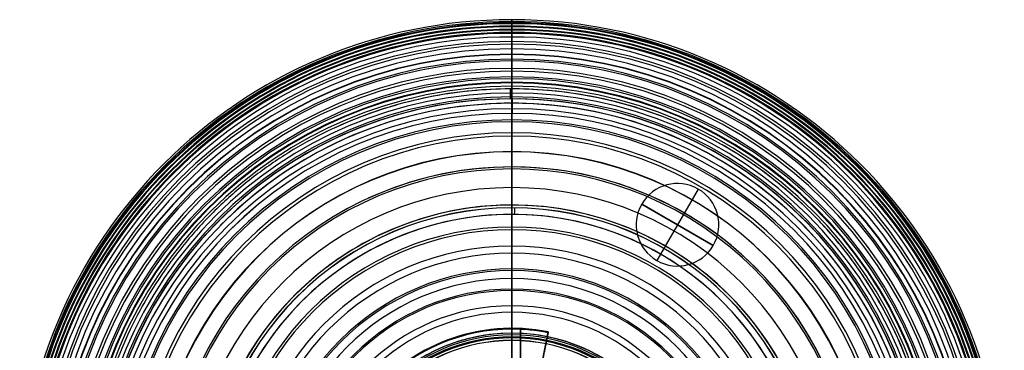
# Model space of a CAD drawing. Header units: millimetres. Extents: x 1411 to 1709, y 903 to 1200.
# Tile 140 of 140: x 1411 to 1709, y 1100 to 1200. Entities that reach past the tile are written whole.
import ezdxf

# ---------------------------------------------------------------- set-up
doc = ezdxf.new("R2010")
doc.units = ezdxf.units.MM
doc.header["$MEASUREMENT"] = 0
doc.layers.add('Default', color=7, linetype='Continuous', true_color=0x000000)

# ---------------------------------------------------------------- blocks, each defined once
blk = doc.blocks.new('Block 01')
at = {"layer": 'Default'}
for p, q in [((341.2, 1079, -129.8), (341.2, 1079, -8)), ((341.2, 1077.2, -130), (341.2, 1078.8, -130)), ((341.2, 1077, -128), (341.2, 1077, -129.8)), ((341.2, 1075.5, -90), (341.2, 1066, -90)), ((341.2, 1075.5, -4.37), (341.2, 1075.5, -90)), ((341.2, 1074, -125), (341.2, 1068.4, -125)), ((341.2, 1064, -92), (341.2, 1064, -120.6))]:
    blk.add_line(p, q, dxfattribs=at)
at = {"layer": 'Default', "extrusion": (0, 1, 0)}
for centre, radius, start, end in [((-341.2, 0, 1078.8), 130, 180, 360), ((-341.2, 0, 1079), 129.8, 180, 360), ((-341.2, 0, 1078), 130, 180, 0), ((-341.2, 0, 1077.2), 130, 180, 0), ((-341.2, 0, 1077), 129.8, 180, 0), ((-341.2, 0, 1077), 128, 2.0012, 294.8781), ((-341.2, 0, 1074), 125, 288.8008, 357.9988), ((-341.2, 0, 1075.5), 90, 180, 0), ((-341.2, 0, 1071.2), 125, 2.3068, 357.6933), ((-341.2, 0, 1070.75), 90, 180, 357.497), ((-341.2, 0, 1064), 120.6, 180.001, 359.9997), ((-341.2, 0, 1064), 92, 180, 0), ((-341.2, 0, 1066), 90, 180, 0)]:
    blk.add_arc(centre, radius, start, end, dxfattribs=at)
at = {"layer": 'Default', "extrusion": (8.75862e-16, 1, 2.23441e-30)}
blk.add_arc((-341.2, 0, 1079), 129.8, 180, 360, dxfattribs=at)
at = {"layer": 'Default', "extrusion": (0.999991, 0, 0.004354)}
blk.add_arc((1078.8, -131.29, 341.2), 0.2, 270, 0, dxfattribs=at)
at = {"layer": 'Default', "extrusion": (0.999981, 0, -0.006185)}
blk.add_arc((1077.2, -127.69, 341.19), 0.2, 180, 270, dxfattribs=at)
at = {"layer": 'Default', "extrusion": (0.99999, 0, -0.004528)}
blk.add_arc((1074, -126.45, 341.2), 3, 360, 90, dxfattribs=at)
at = {"layer": 'Default', "extrusion": (-1.08708e-05, 1, -9.32139e-07)}
blk.add_arc((-341.21, 0, 1074), 125, 2.0011, 357.9988, dxfattribs=at)
at = {"layer": 'Default', "extrusion": (-1.069e-08, 1, -1.69143e-10)}
blk.add_arc((-341.2, 0, 1068.4), 125, 180, 358.187, dxfattribs=at)
at = {"layer": 'Default', "extrusion": (0.999999, 0, 0.001486)}
blk.add_arc((1068.4, -121.11, 341.2), 4.4, 180, 270, dxfattribs=at)
at = {"layer": 'Default', "extrusion": (-9.42667e-16, 1, -3.7707e-15)}
blk.add_arc((-341.2, 0, 1064), 120.6, 180, 359.9997, dxfattribs=at)
at = {"layer": 'Default', "extrusion": (0.99996, 0, 0.008934)}
blk.add_arc((1066, -95.05, 341.19), 2, 90, 180, dxfattribs=at)
at = {"layer": 'Default'}
blk.add_rational_spline([(213.28, 1077, 4.47), (217.67, 1077, 130.18), (343.43, 1077, 127.98), (469.2, 1077, 125.78), (469.2, 1077, 0), (469.2, 1077, -125.78), (343.43, 1077, -127.98), (217.67, 1077, -130.18), (213.28, 1077, -4.47)], [0.999999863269, 0.713254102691, 1, 0.713254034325, 1, 0.713254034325, 1, 0.713254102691, 0.999999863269], degree=2, knots=[0, 0, 0, 198.826575, 198.826575, 397.653198, 397.653198, 596.479821, 596.479821, 795.306396, 795.306396, 795.306396], dxfattribs=at)

msp = doc.modelspace()

# ---------------------------------------------------------------- linework, layer by layer
at = {"layer": 'Default'}
for p, q in [((1616.21, 1149.18, -12.5), (1603.71, 1127.53, -12.5)), ((1616.21, 1149.18, -14.5), (1603.71, 1127.53, -14.5)), ((1616.21, 1149.18, -14.5), (1616.21, 1149.18, -12.5)), ((1620.79, 1132.11, -12.5), (1599.14, 1144.61, -12.5)), ((1599.14, 1144.61, -14.5), (1620.79, 1132.11, -14.5)), ((1599.14, 1144.61, -12.5), (1599.14, 1144.61, -14.5)), ((1620.79, 1132.11, -12.5), (1620.79, 1132.11, -14.5)), ((1603.71, 1127.53, -12.5), (1603.71, 1127.53, -14.5)), ((1559.87, 1107, 1194.86), (1559.87, 1107, 1196.36)), ((1562.46, 1106.69, 1196.61), (1562.46, 1088.16, 1196.61)), ((1562.46, 1088.16, 1194.61), (1562.46, 1106.69, 1194.61)), ((1567.1, 1087.28, 1195.61), (1570.86, 1105.91, 1195.61))]:
    msp.add_line(p, q, dxfattribs=at)
for centre, radius, start, end in [((1559.87, 1051.5, 1327.54), 148.96, 0, 180), ((1559.87, 1051.5, 1340.92), 148.96, 0, 180), ((1559.87, 1051.5, 1327.54), 148.96, 0, 180), ((1559.87, 1051.5, 1327.54), 148.96, 0, 180), ((1559.87, 1051.5, 1340.92), 148.96, 360, 180), ((1559.87, 1051.5, 1314.13), 148.37, 0, 180), ((1559.87, 1051.5, 1354.33), 148.37, 0, 180), ((1559.87, 1051.5, 1354.33), 148.37, 0, 180), ((1559.87, 1051.5, 1334.23), 148.03, 0, 180), ((1559.87, 1051.5, 1320.92), 147.75, 0, 180), ((1559.87, 1051.5, 1347.54), 147.75, 360, 180), ((1559.87, 1051.5, 1300.67), 147.04, 0, 180), ((1559.87, 1051.5, 1367.79), 147.04, 0, 180), ((1559.87, 1051.5, 1300.67), 147.04, 0, 180), ((1559.87, 1051.5, 1300.67), 147.04, 360, 180), ((1559.87, 1051.5, 1307.57), 146.81, 0, 180), ((1559.87, 1051.5, 1360.89), 146.81, 0, 180), ((1559.87, 1051.5, 1334.23), 146.03, 0, 180), ((1559.87, 1051.5, 1345.67), 145.82, 0, 180), ((1559.87, 1051.5, 1322.79), 145.82, 360, 180), ((1559.87, 1051.5, 1357.61), 145.1, 0, 180), ((1559.87, 1051.5, 1310.85), 145.1, 360, 180), ((1559.87, 1051.5, 1294.17), 145.08, 0, 180), ((1559.87, 1051.5, 1374.29), 145.08, 0, 180), ((1559.87, 1051.5, 1287.18), 144.82, 0, 180), ((1559.87, 1051.5, 1381.29), 144.82, 0, 180), ((1559.87, 1051.5, 1287.18), 144.82, 360, 180), ((1559.87, 1051.5, 1369.89), 143.72, 0, 180), ((1559.87, 1051.5, 1298.58), 143.72, 0, 180), ((1559.87, 1051.5, 1280.78), 142.37, 360, 180), ((1559.87, 1051.5, 1387.69), 142.37, 0, 180), ((1559.87, 1051.5, 1382.31), 141.54, 360, 180), ((1559.87, 1051.5, 1286.16), 141.54, 0, 180), ((1559.87, 1051.5, 1273.74), 141.54, 0, 180), ((1559.87, 1051.5, 1394.73), 141.54, 0, 180), ((1559.87, 1051.5, 1388.52), 140.11, 360, 180), ((1559.87, 1051.5, 1279.95), 140.11, 0, 180), ((1559.87, 1051.5, 1267.5), 138.53, 0, 180), ((1559.87, 1051.5, 1400.96), 138.53, 0, 180), ((1559.87, 1051.5, 1394.7), 138.42, 0, 180), ((1559.87, 1051.5, 1273.76), 138.42, 0, 180), ((1559.87, 1051.5, 1260.5), 137.02, 0, 180), ((1559.87, 1051.5, 1407.96), 137.02, 0, 180), ((1559.87, 1051.5, 1260.5), 137.02, 360, 180), ((1559.87, 1051.5, 1407.96), 137.02, 360, 180), ((1559.87, 1051.5, 1400.83), 136.46, 0, 180), ((1559.87, 1051.5, 1267.63), 136.46, 360, 180), ((1559.87, 1051.5, 1406.89), 134.22, 0, 180), ((1559.87, 1051.5, 1261.57), 134.22, 360, 180), ((1559.87, 1051.5, 1254.53), 133.37, 0, 180), ((1559.87, 1051.5, 1413.93), 133.37, 0, 180), ((1559.87, 1051.5, 1412.86), 131.66, 0, 180), ((1559.87, 1051.5, 1255.61), 131.66, 0, 180), ((1559.87, 1051.5, 1247.7), 131.09, 0, 180), ((1559.87, 1051.5, 1420.77), 131.09, 0, 180), ((1559.87, 1051.5, 1247.7), 131.09, 0, 180), ((1559.87, 1051.5, 1247.7), 131.09, 0, 180), ((1559.87, 1051.5, 1420.77), 131.09, 360, 180), ((1559.87, 1051.5, 1418.71), 128.79, 0, 180), ((1559.87, 1051.5, 1249.75), 128.79, 360, 180), ((1559.87, 1051.5, 1242.13), 126.75, 360, 180), ((1559.87, 1051.5, 1426.33), 126.75, 0, 180), ((1559.87, 1051.5, 1424.43), 125.57, 0, 180), ((1559.87, 1051.5, 1244.04), 125.57, 0, 180), ((1559.87, 1051.5, 1235.62), 123.66, 0, 180), ((1559.87, 1051.5, 1432.85), 123.66, 0, 180), ((1559.87, 1051.5, 1432.85), 123.66, 0, 180), ((1559.87, 1051.5, 1432.85), 123.66, 0, 180), ((1559.87, 1051.5, 1235.62), 123.66, 0, 135.4712), ((1559.87, 1051.5, 1429.99), 122, 0, 180), ((1559.87, 1051.5, 1238.48), 122, 360, 180), ((1559.87, 1051.5, 1230.6), 118.62, 0, 180), ((1559.87, 1051.5, 1437.87), 118.62, 0, 180), ((1559.87, 1051.5, 1435.37), 118.05, 0, 180), ((1559.87, 1051.5, 1233.09), 118.05, 360, 180), ((1559.87, 1051.5, 1224.56), 114.71, 0, 180), ((1559.87, 1051.5, 1443.91), 114.71, 0, 180), ((1559.87, 1051.5, 1224.56), 114.71, 0, 180), ((1559.87, 1051.5, 1443.91), 114.71, 0, 180), ((1559.87, 1051.5, 1440.56), 113.7, 0, 180), ((1559.87, 1051.5, 1227.91), 113.7, 0, 180), ((1559.87, 1051.5, 1220.22), 109.01, 0, 180), ((1559.87, 1051.5, 1448.25), 109.01, 0, 180), ((1559.87, 1051.5, 1445.53), 108.94, 0, 180), ((1559.87, 1051.5, 1222.93), 108.94, 0, 180), ((1559.87, 1051.5, 1214.78), 104.36, 0, 180), ((1559.87, 1051.5, 1453.68), 104.36, 0, 180), ((1559.87, 1051.5, 1453.68), 104.36, 0, 180), ((1559.87, 1051.5, 1453.68), 104.36, 0, 180), ((1559.87, 1051.5, 1450.27), 103.75, 0, 180), ((1559.87, 1051.5, 1218.19), 103.75, 0, 180), ((1559.87, 1051.5, 1214.78), 104.36, 0, 114.6176), ((1609.96, 1138.36, -14.5), 12.5, 60, 240), ((1609.96, 1138.36, -12.5), 12.5, 60, 240), ((1609.96, 1138.36, -13.5), 12.5, 60, 240), ((1559.87, 1051.5, 1454.76), 98.1, 360, 180), ((1559.87, 1051.5, 1213.7), 98.1, 0, 180), ((1559.87, 1051.5, 1211.23), 98.1, 0, 180), ((1559.87, 1051.5, 1457.24), 98.1, 0, 180), ((1609.96, 1138.36, -14.5), 12.5, 240, 60), ((1609.96, 1138.36, -12.5), 12.5, 240, 60), ((1609.96, 1138.36, -13.5), 12.5, 240, 60), ((1559.87, 1051.5, 1206.47), 92.82, 0, 180), ((1559.87, 1051.5, 1461.99), 92.82, 0, 180), ((1559.87, 1051.5, 1461.99), 92.82, 89.3589, 180), ((1559.87, 1051.5, 1461.99), 92.82, 0, 161.9565), ((1559.87, 1051.5, 1458.97), 91.98, 0, 180), ((1559.87, 1051.5, 1209.49), 91.98, 360, 180), ((1559.87, 1051.5, 1203.73), 86.16, 0, 180), ((1559.87, 1051.5, 1464.74), 86.16, 0, 180), ((1559.87, 1051.5, 1462.89), 85.36, 0, 180), ((1559.87, 1051.5, 1205.57), 85.36, 0, 180), ((1559.87, 1051.5, 1199.68), 80.39, 0, 180), ((1559.87, 1051.5, 1468.79), 80.39, 0, 180), ((1559.87, 1051.5, 1468.79), 80.39, 0, 180), ((1559.87, 1051.5, 1466.49), 78.22, 0, 180), ((1559.87, 1051.5, 1201.97), 78.22, 0, 180), ((1559.87, 1051.5, 1197.72), 73.48, 360, 180), ((1559.87, 1051.5, 1470.74), 73.48, 0, 180), ((1559.87, 1051.5, 1199.68), 72.97, 0, 180), ((1559.87, 1051.5, 1468.79), 72.97, 0, 180), ((1559.87, 1051.5, 1468.79), 72.97, 360, 180), ((1559.87, 1051.5, 1198.71), 70.55, 0, 180), ((1559.87, 1051.5, 1469.76), 70.55, 0, 180), ((1559.87, 1051.5, 1194.33), 67.37, 90, 180), ((1559.87, 1051.5, 1474.13), 67.37, 0, 180), ((1559.87, 1051.5, 1194.31), 66.93, 90, 180), ((1559.87, 1051.5, 1194.33), 67.37, 360, 90), ((1559.87, 1051.5, 1194.31), 66.93, 360, 90), ((1559.87, 1051.5, 1195.8), 62.31, 0, 180), ((1559.87, 1051.5, 1472.66), 62.31, 0, 180), ((1559.87, 1051.5, 1193.1), 60.34, 0, 180), ((1559.87, 1051.5, 1475.36), 60.34, 0, 180), ((1559.87, 1051.5, 1194.86), 55.5, 78.5858, 270), ((1559.87, 1051.5, 1196.36), 55.5, 78.5858, 270), ((1559.87, 1051.5, 1195.61), 55.5, 78.5858, 270), ((1559.87, 1051.5, 1194.61), 55.25, 90, 270), ((1559.87, 1051.5, 1196.61), 55.25, 90, 270), ((1559.87, 1051.5, 1190.32), 54.01, 90, 180), ((1559.87, 1051.5, 1478.15), 54.01, 0, 180), ((1559.87, 1051.5, 1190.32), 54.01, 61.1601, 118.8369), ((1559.87, 1051.5, 1194.61), 55.25, 78.5858, 90), ((1559.87, 1051.5, 1196.61), 55.25, 78.5858, 90), ((1559.87, 1051.5, 1190.32), 54.01, 0, 90), ((1559.87, 1051.5, 1193.28), 53.49, 0, 180), ((1559.87, 1051.5, 1475.18), 53.49, 360, 180), ((1559.87, 1051.5, 1478.13), 52.91, 0, 180), ((1559.87, 1051.5, 1190.34), 52.91, 0, 180), ((1559.87, 1051.5, 1478.13), 52.58, 360, 180), ((1559.87, 1051.5, 1478.15), 51.84, 0, 180), ((1559.87, 1051.5, 1478.15), 51.84, 0, 180), ((1559.87, 1051.5, 1190.32), 51.8, 90, 180), ((1559.87, 1051.5, 1190.32), 51.8, 360, 90)]:
    msp.add_arc(centre, radius, start, end, dxfattribs=at)
at = {"layer": 'Default', "extrusion": (1, 0, 0)}
for centre, radius, start, end in [((1120.79, 1159.97, 1559.87), 34.42, 93.1943, 93.9369), ((1104.42, 1159.5, 1559.87), 30.84, 87.9614, 92.0666)]:
    msp.add_arc(centre, radius, start, end, dxfattribs=at)
at = {"layer": 'Default', "extrusion": (1, 0, 1.53502e-13)}
for centre, start, end in [((1106.75, 1194.86, 1559.87), 270, 0), ((1106.75, 1196.36, 1559.87), 0, 90)]:
    msp.add_arc(centre, 0.25, start, end, dxfattribs=at)
at = {"layer": 'Default', "extrusion": (0.980222, -0.197901, -6.03617e-13)}
msp.add_arc((1394.66, 1194.86, 1320.93), 0.25, 270, 0, dxfattribs=at)
at = {"layer": 'Default', "extrusion": (0.980222, -0.197901, 1.41426e-12)}
msp.add_arc((1394.66, 1196.36, 1320.93), 0.25, 360, 90, dxfattribs=at)
at = {"layer": 'Default'}
for points, knots in [([(1559.87, 1199.87, 1314.13), (1559.87, 1199.37, 1316.35), (1559.87, 1198.93, 1320.91), (1559.87, 1199.78, 1325.41), (1559.87, 1200.47, 1327.54)], [0.312067, 0.312067, 0.312067, 0.312067, 7.149078, 13.896214, 13.896214, 13.896214, 13.896214]), ([(1559.87, 1200.47, 1340.92), (1559.87, 1199.78, 1343.06), (1559.87, 1198.93, 1347.55), (1559.87, 1199.37, 1352.11), (1559.87, 1199.87, 1354.33)], [0.312064, 0.312064, 0.312064, 0.312064, 7.0592, 13.896211, 13.896211, 13.896211, 13.896211]), ([(1559.87, 1198.54, 1300.67), (1559.87, 1198.17, 1302.94), (1559.87, 1198, 1307.55), (1559.87, 1199.08, 1312.03), (1559.87, 1199.87, 1314.13)], [0.311972, 0.311972, 0.311972, 0.311972, 7.23476, 13.996042, 13.996042, 13.996042, 13.996042]), ([(1559.87, 1199.87, 1354.33), (1559.87, 1199.08, 1356.43), (1559.87, 1198, 1360.91), (1559.87, 1198.17, 1365.52), (1559.87, 1198.54, 1367.79)], [0.311968, 0.311968, 0.311968, 0.311968, 7.07325, 13.996038, 13.996038, 13.996038, 13.996038]), ([(1559.87, 1196.32, 1287.18), (1559.87, 1196.11, 1289.5), (1559.87, 1196.27, 1294.15), (1559.87, 1197.63, 1298.6), (1559.87, 1198.54, 1300.67)], [0.31186, 0.31186, 0.31186, 0.31186, 7.329549, 14.134857, 14.134857, 14.134857, 14.134857]), ([(1559.87, 1198.54, 1367.79), (1559.87, 1197.63, 1369.86), (1559.87, 1196.27, 1374.31), (1559.87, 1196.11, 1378.96), (1559.87, 1196.32, 1381.29)], [0.311855, 0.311855, 0.311855, 0.311855, 7.117166, 14.134858, 14.134858, 14.134858, 14.134858]), ([(1559.87, 1124.47, 1468.79), (1559.87, 1126.24, 1468.06), (1559.87, 1130.44, 1466.23), (1559.87, 1136.82, 1463.02), (1559.87, 1143.46, 1459.09), (1559.87, 1149.6, 1454.87), (1559.87, 1155.26, 1450.38), (1559.87, 1160.47, 1445.62), (1559.87, 1165.24, 1440.64), (1559.87, 1169.59, 1435.44), (1559.87, 1173.55, 1430.04), (1559.87, 1177.12, 1424.47), (1559.87, 1180.34, 1418.75), (1559.87, 1183.22, 1412.89), (1559.87, 1185.77, 1406.92), (1559.87, 1188.01, 1400.86), (1559.87, 1189.97, 1394.72), (1559.87, 1191.65, 1388.54), (1559.87, 1193.55, 1380.29), (1559.87, 1195.34, 1369.99), (1559.87, 1196.7, 1357.75), (1559.87, 1197.4, 1345.85), (1559.87, 1197.6, 1334.23), (1559.87, 1197.4, 1322.62), (1559.87, 1196.7, 1310.71), (1559.87, 1195.34, 1298.47), (1559.87, 1193.55, 1288.18), (1559.87, 1191.65, 1279.92), (1559.87, 1189.97, 1273.74), (1559.87, 1188.01, 1267.61), (1559.87, 1185.77, 1261.54), (1559.87, 1183.22, 1255.57), (1559.87, 1180.34, 1249.71), (1559.87, 1177.12, 1243.99), (1559.87, 1173.55, 1238.42), (1559.87, 1169.59, 1233.03), (1559.87, 1165.24, 1227.83), (1559.87, 1160.47, 1222.84), (1559.87, 1155.26, 1218.09), (1559.87, 1149.6, 1213.59), (1559.87, 1143.46, 1209.37), (1559.87, 1136.82, 1205.45), (1559.87, 1130.44, 1202.23), (1559.87, 1126.24, 1200.4), (1559.87, 1124.47, 1199.68)], [3.27415, 3.27415, 3.27415, 3.27415, 9.010182, 17.005914, 24.698907, 32.132046, 39.345891, 46.378404, 53.26397, 60.032922, 66.711669, 73.322241, 79.881382, 86.401471, 92.891057, 99.354712, 105.792804, 112.202561, 118.578493, 131.191574, 143.541943, 155.508898, 166.950542, 178.392176, 190.35913, 202.709511, 215.322579, 221.698522, 228.108251, 234.54637, 241.010016, 247.499606, 254.019693, 260.578834, 267.189407, 273.868154, 280.637105, 287.522674, 294.555184, 301.76903, 309.20217, 316.89516, 324.890894, 330.624879, 330.624879, 330.624879, 330.624879]), ([(1559.87, 1193.04, 1273.74), (1559.87, 1193.04, 1276.1), (1559.87, 1193.57, 1280.77), (1559.87, 1195.26, 1285.15), (1559.87, 1196.32, 1287.18)], [0.311738, 0.311738, 0.311738, 0.311738, 7.418914, 14.286725, 14.286725, 14.286725, 14.286725]), ([(1559.87, 1196.32, 1381.29), (1559.87, 1195.26, 1383.31), (1559.87, 1193.57, 1387.69), (1559.87, 1193.04, 1392.37), (1559.87, 1193.04, 1394.73)], [0.311733, 0.311733, 0.311733, 0.311733, 7.179541, 14.286715, 14.286715, 14.286715, 14.286715]), ([(1559.87, 1188.52, 1260.5), (1559.87, 1188.75, 1262.88), (1559.87, 1189.74, 1267.52), (1559.87, 1191.81, 1271.78), (1559.87, 1193.04, 1273.74)], [0.311616, 0.311616, 0.311616, 0.311616, 7.488937, 14.427071, 14.427071, 14.427071, 14.427071]), ([(1559.87, 1193.04, 1394.73), (1559.87, 1191.81, 1396.68), (1559.87, 1189.74, 1400.95), (1559.87, 1188.75, 1405.59), (1559.87, 1188.52, 1407.96)], [0.311612, 0.311612, 0.311612, 0.311612, 7.249747, 14.42707, 14.42707, 14.42707, 14.42707]), ([(1559.87, 1182.6, 1247.7), (1559.87, 1183.1, 1250.05), (1559.87, 1184.59, 1254.59), (1559.87, 1187.1, 1258.65), (1559.87, 1188.52, 1260.5)], [0.311504, 0.311504, 0.311504, 0.311504, 7.529303, 14.537106, 14.537106, 14.537106, 14.537106]), ([(1559.87, 1188.52, 1407.96), (1559.87, 1187.1, 1409.81), (1559.87, 1184.59, 1413.88), (1559.87, 1183.1, 1418.42), (1559.87, 1182.6, 1420.77)], [0.311501, 0.311501, 0.311501, 0.311501, 7.319309, 14.537108, 14.537108, 14.537108, 14.537108]), ([(1559.87, 1175.17, 1235.62), (1559.87, 1175.96, 1237.89), (1559.87, 1178, 1242.23), (1559.87, 1180.96, 1246.01), (1559.87, 1182.6, 1247.7)], [0.311413, 0.311413, 0.311413, 0.311413, 7.536725, 14.608786, 14.608786, 14.608786, 14.608786]), ([(1559.87, 1182.6, 1420.77), (1559.87, 1180.96, 1422.46), (1559.87, 1178, 1426.24), (1559.87, 1175.96, 1430.58), (1559.87, 1175.17, 1432.85)], [0.311412, 0.311412, 0.311412, 0.311412, 7.383474, 14.60878, 14.60878, 14.60878, 14.60878]), ([(1559.87, 1166.22, 1224.56), (1559.87, 1167.3, 1226.69), (1559.87, 1169.9, 1230.74), (1559.87, 1173.32, 1234.13), (1559.87, 1175.17, 1235.62)], [0.311358, 0.311358, 0.311358, 0.311358, 7.515961, 14.645287, 14.645287, 14.645287, 14.645287]), ([(1559.87, 1175.17, 1432.85), (1559.87, 1173.32, 1434.34), (1559.87, 1169.9, 1437.72), (1559.87, 1167.3, 1441.77), (1559.87, 1166.22, 1443.91)], [0.311357, 0.311357, 0.311357, 0.311357, 7.440688, 14.645289, 14.645289, 14.645289, 14.645289]), ([(1559.87, 1155.86, 1214.78), (1559.87, 1157.22, 1216.75), (1559.87, 1160.34, 1220.41), (1559.87, 1164.18, 1223.32), (1559.87, 1166.22, 1224.56)], [0.311345, 0.311345, 0.311345, 0.311345, 7.476417, 14.654417, 14.654417, 14.654417, 14.654417]), ([(1559.87, 1166.22, 1443.91), (1559.87, 1164.18, 1445.15), (1559.87, 1160.34, 1448.05), (1559.87, 1157.22, 1451.72), (1559.87, 1155.86, 1453.68)], [0.311346, 0.311346, 0.311346, 0.311346, 7.489353, 14.654423, 14.654423, 14.654423, 14.654423]), ([(1559.87, 1144.33, 1206.47), (1559.87, 1145.91, 1208.23), (1559.87, 1149.48, 1211.46), (1559.87, 1153.66, 1213.83), (1559.87, 1155.86, 1214.78)], [0.311378, 0.311378, 0.311378, 0.311378, 7.426305, 14.638693, 14.638693, 14.638693, 14.638693]), ([(1559.87, 1155.86, 1453.68), (1559.87, 1153.66, 1454.64), (1559.87, 1149.48, 1457), (1559.87, 1145.91, 1460.23), (1559.87, 1144.33, 1461.99)], [0.311379, 0.311379, 0.311379, 0.311379, 7.523767, 14.638695, 14.638695, 14.638695, 14.638695]), ([(1559.87, 1131.9, 1199.68), (1559.87, 1133.66, 1201.22), (1559.87, 1137.58, 1203.99), (1559.87, 1142.02, 1205.81), (1559.87, 1144.33, 1206.47)], [0.311449, 0.311449, 0.311449, 0.311449, 7.369382, 14.59277, 14.59277, 14.59277, 14.59277]), ([(1559.87, 1144.33, 1461.99), (1559.87, 1142.02, 1462.66), (1559.87, 1137.58, 1464.47), (1559.87, 1133.66, 1467.24), (1559.87, 1131.9, 1468.79)], [0.311451, 0.311451, 0.311451, 0.311451, 7.534839, 14.592773, 14.592773, 14.592773, 14.592773]), ([(1559.87, 1118.88, 1194.33), (1559.87, 1120.77, 1195.68), (1559.87, 1124.94, 1198.01), (1559.87, 1129.53, 1199.29), (1559.87, 1131.9, 1199.68)], [0.311547, 0.311547, 0.311547, 0.311547, 7.306774, 14.510602, 14.510602, 14.510602, 14.510602]), ([(1559.87, 1131.9, 1468.79), (1559.87, 1129.53, 1469.17), (1559.87, 1124.94, 1470.46), (1559.87, 1120.77, 1472.78), (1559.87, 1118.88, 1474.13)], [0.311551, 0.311551, 0.311551, 0.311551, 7.515392, 14.510633, 14.510633, 14.510633, 14.510633]), ([(1559.87, 1124.47, 1199.68), (1559.87, 1123.67, 1199.34), (1559.87, 1120.16, 1197.94), (1559.87, 1113.7, 1195.67), (1559.87, 1104.86, 1193.15), (1559.87, 1097.56, 1191.52), (1559.87, 1093.2, 1190.71), (1559.87, 1092.01, 1190.5)], [0.675993, 0.675993, 0.675993, 0.675993, 3.285869, 12.020661, 21.192413, 30.846458, 34.475648, 34.475648, 34.475648, 34.475648]), ([(1559.87, 1051.5, 1481.23), (1559.87, 1055.51, 1481.23), (1559.87, 1063.31, 1481.07), (1559.87, 1074.66, 1480.32), (1559.87, 1085.36, 1479.1), (1559.87, 1095.42, 1477.42), (1559.87, 1104.86, 1475.31), (1559.87, 1113.7, 1472.79), (1559.87, 1120.16, 1470.52), (1559.87, 1123.67, 1469.12), (1559.87, 1124.47, 1468.79)], [0, 0, 0, 0, 12.020911, 23.386219, 34.138045, 44.319197, 53.973175, 63.144867, 71.879602, 74.487414, 74.487414, 74.487414, 74.487414]), ([(1559.87, 1118.88, 1474.13), (1559.87, 1116.5, 1474.26), (1559.87, 1111.83, 1475.06), (1559.87, 1107.51, 1476.98), (1559.87, 1105.52, 1478.15)], [0.311662, 0.311662, 0.311662, 0.311662, 7.464751, 14.394456, 14.394456, 14.394456, 14.394456]), ([(1559.87, 1105.52, 1190.32), (1559.87, 1107.51, 1191.48), (1559.87, 1111.7, 1193.33), (1559.87, 1116.2, 1194.18), (1559.87, 1118.43, 1194.31)], [0.311639, 0.311639, 0.311639, 0.311639, 7.241378, 13.950273, 13.950273, 13.950273, 13.950273]), ([(1559.87, 1104.42, 1478.13), (1559.87, 1104.31, 1478.13), (1559.87, 1103.95, 1478.13), (1559.87, 1103.59, 1478.14), (1559.87, 1103.34, 1478.15)], [0.31019, 0.31019, 0.31019, 0.31019, 0.642917, 1.387516, 1.387516, 1.387516, 1.387516]), ([(1559.87, 1103.34, 1478.15), (1559.87, 1101.71, 1478.21), (1559.87, 1097.8, 1478.68), (1559.87, 1094.06, 1480), (1559.87, 1092.01, 1481.01)], [0.311397, 0.311397, 0.311397, 0.311397, 5.217412, 12.081338, 12.081338, 12.081338, 12.081338]), ([(1559.87, 1092.01, 1187.46), (1559.87, 1094.06, 1188.46), (1559.87, 1097.79, 1189.78), (1559.87, 1101.69, 1190.26), (1559.87, 1103.31, 1190.32)], [0.31144, 0.31144, 0.31144, 0.31144, 7.175512, 12.048589, 12.048589, 12.048589, 12.048589])]:
    msp.add_open_spline(points, degree=3, knots=knots, dxfattribs=at)
for points, degree in [([(1559.87, 1200.47, 1327.54), (1559.87, 1199.86, 1329.71), (1559.87, 1199.21, 1334.23), (1559.87, 1199.86, 1338.75), (1559.87, 1200.47, 1340.92)], 3), ([(1559.87, 1105.52, 1478.15), (1559.87, 1105.15, 1478.13), (1559.87, 1104.78, 1478.13), (1559.87, 1104.42, 1478.13)], 3), ([(1570.81, 1105.66, 1194.61), (1568.98, 1096.59, 1194.61), (1567.15, 1087.53, 1194.61)], 2), ([(1567.15, 1087.53, 1196.61), (1568.98, 1096.59, 1196.61), (1570.81, 1105.66, 1196.61)], 2), ([(1570.86, 1105.91, 1196.36), (1570.86, 1105.91, 1195.61), (1570.86, 1105.91, 1194.86)], 2)]:
    msp.add_open_spline(points, degree=degree, dxfattribs=at)

# ---------------------------------------------------------------- block references
at = {"layer": 'Default', "extrusion": (0, -1, 0)}
msp.add_blockref('Block 01', (1218.67, -1076.5, -1051.5), dxfattribs=at)

doc.saveas('drawing.dxf')
